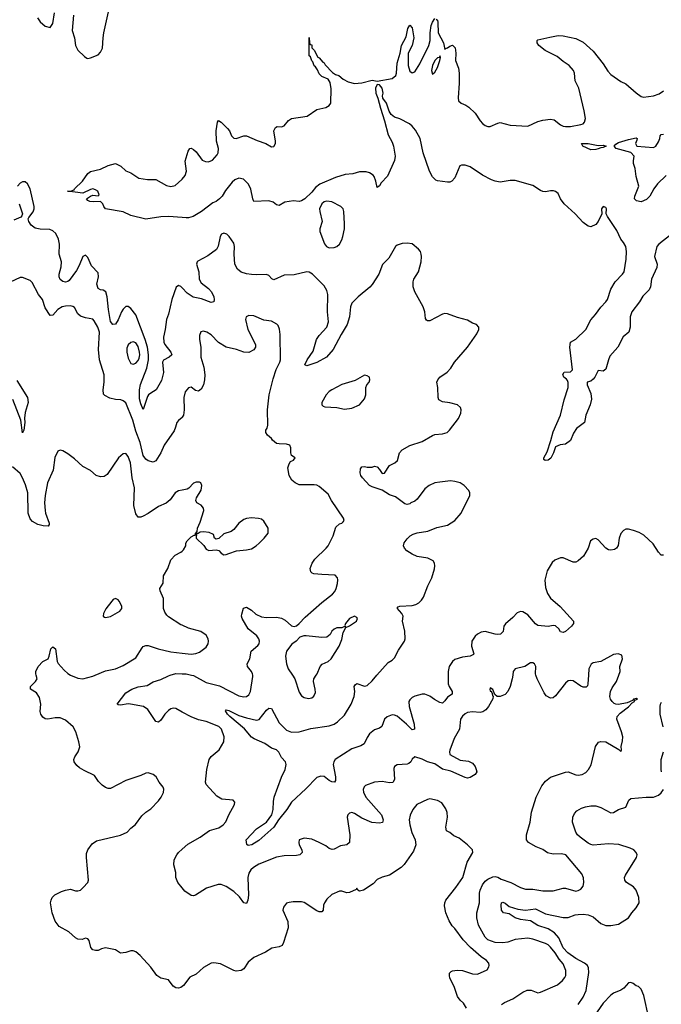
# Model space of a CAD drawing. Header units: inches. Extents: x 1473912 to 1647258, y 640388 to 773423.
# Tile 33 of 256: x 1518707 to 1523811, y 657381 to 665215. Entities that reach past the tile are written whole.
import ezdxf

# ---------------------------------------------------------------- set-up
doc = ezdxf.new("R2010")
doc.units = ezdxf.units.IN
doc.header["$MEASUREMENT"] = 0
for name, color, linetype in [('B5615', 7, 'Continuous'), ('B5616', 7, 'Continuous'), ('B5625', 7, 'Continuous'), ('B5626', 7, 'Continuous')]:
    doc.layers.add(name, color=color, linetype=linetype)

msp = doc.modelspace()

# ---------------------------------------------------------------- linework, layer by layer
at = {"layer": 'B5615', "color": 5}
for points, elevation in [([(1520000, 657522.8), (1519990, 657515.8), (1519970, 657509.7), (1519950, 657512.8), (1519926.8, 657526.8), (1519890, 657577.2), (1519829.7, 657589.7), (1519797.2, 657610), (1519750, 657675.6), (1519665.6, 657770), (1519630, 657798.3), (1519610, 657806), (1519590, 657805.6), (1519550, 657792.7), (1519510, 657789), (1519470, 657814), (1519390, 657829.4), (1519357.5, 657822.5), (1519330, 657809), (1519310, 657808.7), (1519290, 657815.3), (1519273.2, 657833.2), (1519259, 657890), (1519250, 657902), (1519230, 657908), (1519203.6, 657896.4), (1519170, 657899.3), (1519150, 657909.5), (1519097.5, 657957.5), (1519020.7, 658000.7), (1518990, 658044), (1518965.1, 658110), (1518952.7, 658190), (1518956, 658210), (1518966, 658230), (1518987.7, 658252.3), (1519040.1, 658279.9), (1519070, 658290.4), (1519110, 658297.1), (1519150, 658284.2), (1519170, 658283.7), (1519189.7, 658290.4), (1519212.3, 658310), (1519249.4, 658350), (1519254.5, 658370), (1519237.6, 658550), (1519238.4, 658581.6), (1519249.6, 658610.4), (1519282.5, 658657.5), (1519318.9, 658681.1), (1519510, 658726.7), (1519562.7, 658750), (1519590, 658782), (1519628, 658812), (1519679.1, 658880.9), (1519710, 658910.7), (1519750, 658937.3), (1519810, 659000.5), (1519831.3, 659030), (1519850, 659067.3), (1519853, 659093), (1519847.8, 659110), (1519817, 659150), (1519792.3, 659192.3), (1519770, 659209.6), (1519730, 659224.2), (1519710, 659221.6), (1519670, 659202.6), (1519550, 659161.6), (1519430, 659098), (1519410, 659097.2), (1519390, 659105.2), (1519363.9, 659123.9), (1519334.5, 659154.5), (1519302.7, 659202.7), (1519220.8, 659240.8), (1519183.3, 659263.3), (1519161.7, 659281.7), (1519140.9, 659310), (1519137, 659330), (1519144.5, 659350), (1519171.6, 659390), (1519184.7, 659430), (1519178.3, 659470), (1519153.1, 659550), (1519131.1, 659590), (1519070, 659643.1), (1519030, 659660.9), (1518990, 659661.4), (1518930, 659649.8), (1518910, 659653.5), (1518890, 659667.2), (1518876.4, 659690), (1518870.9, 659710), (1518874.8, 659770), (1518863.5, 659823.5), (1518840.1, 659860.1), (1518794, 659890), (1518793.2, 659910), (1518833.2, 659950), (1518846, 659970), (1518837.4, 660000)], 860), ([(1519110.8, 660000), (1519170, 659976.4), (1519210, 659972), (1519290, 659992.9), (1519306.8, 660000)], 860), ([(1520000, 659706.5), (1519950, 659733.6), (1519930, 659736.5), (1519910, 659732.1), (1519890, 659718.7), (1519862, 659690), (1519830, 659640.9), (1519810, 659627), (1519790, 659632.3), (1519726.7, 659726.7), (1519691, 659751), (1519588, 659770), (1519568.7, 659771.3), (1519510, 659762.2), (1519490, 659763.5), (1519481.6, 659770), (1519550, 659859.6), (1519598.4, 659890), (1519650, 659907.2), (1519720.9, 659919.1), (1519770, 659946), (1519830, 659964.4), (1519890, 659995.9), (1519903.9, 660000)], 840), ([(1520000, 658308), (1519965.1, 658350), (1519949.4, 658390), (1519949.5, 658430.5), (1519933.5, 658490), (1519936.8, 658530), (1519956.8, 658570), (1519971.1, 658590), (1520000, 658616.4)], 840)]:
    msp.add_lwpolyline(points, dxfattribs=dict(at, elevation=elevation))
at = {"layer": 'B5616', "color": 5}
for points, elevation in [([(1518848.4, 665230), (1518870, 665198.4), (1518910, 665164), (1518950, 665153.4), (1518970, 665184.9), (1518984.2, 665270)], 820), ([(1519134.5, 665250), (1519123.2, 665130), (1519143.6, 665070), (1519151.8, 665010), (1519170, 664974), (1519222, 664922), (1519241, 664910), (1519250, 664906.7), (1519270, 664910.5), (1519330, 664936.4), (1519350, 664956.3), (1519366.6, 664990), (1519369.8, 665070), (1519376.1, 665110), (1519417.8, 665302.2)], 820), ([(1520000, 663640.2), (1519891.9, 663648.1), (1519830, 663647.6), (1519710, 663629.3), (1519590, 663656.2), (1519530, 663686), (1519390, 663709.4), (1519375.3, 663730), (1519369.3, 663749.3), (1519348.7, 663768.7), (1519292.8, 663767.2), (1519266, 663770), (1519250, 663778), (1519238, 663790), (1519269, 663811), (1519290, 663818), (1519330, 663814), (1519338, 663822), (1519328, 663850), (1519310, 663862), (1519290, 663868.7), (1519270, 663864), (1519210, 663834), (1519088, 663850), (1519110, 663850.7), (1519139.3, 663860.7), (1519144, 663870), (1519206.6, 663930), (1519250, 663991), (1519270, 664006.8), (1519350, 664026.8), (1519410, 664054), (1519470, 664070.5), (1519510.6, 664050), (1519551.8, 664011.8), (1519590, 663996.4), (1519653.5, 663953.5), (1519722.7, 663942.8), (1519790, 663943.7), (1519875.1, 663895.1), (1519910, 663888.4), (1519942.9, 663897.1), (1519997.3, 663942.7), (1520000, 663946.1)], 780), ([(1520000, 663081.2), (1519990, 663092), (1519970, 663101.6), (1519951.7, 663088.3), (1519918, 662990), (1519890, 662873.2), (1519875.2, 662830), (1519864.7, 662750), (1519851.1, 662690), (1519852.9, 662650), (1519861.5, 662630), (1519909, 662570), (1519916, 662550), (1519894.9, 662530), (1519850, 662507.6), (1519843.9, 662490), (1519850.7, 662409.3), (1519834.7, 662345.3), (1519793.6, 662270), (1519750, 662244.5), (1519731, 662230), (1519722.7, 662217.3), (1519690, 662114), (1519670, 662157.6), (1519659.5, 662199.5), (1519659.4, 662270), (1519667.3, 662312.7), (1519717.1, 662442.9), (1519731.2, 662508.8), (1519731.3, 662550), (1519722.5, 662610), (1519706.4, 662670), (1519630, 662867.2), (1519590, 662918.1), (1519570, 662933), (1519550, 662932.7), (1519530, 662912.9), (1519516.4, 662890), (1519490, 662826), (1519470, 662791.5), (1519447.7, 662790), (1519430, 662813.2), (1519412.3, 662910), (1519402.4, 663010), (1519391.8, 663050), (1519370, 663064.2), (1519350, 663064.7), (1519330, 663075.6), (1519321, 663110), (1519332.6, 663170), (1519330, 663200.9), (1519277.2, 663257.2), (1519250, 663322.7), (1519230, 663340.7), (1519208.7, 663331.3), (1519180.7, 663259.3), (1519159.8, 663220.2), (1519099.3, 663140.7), (1519090, 663132.2), (1519070, 663127.6), (1519050, 663132.1), (1519028.7, 663148.7), (1519021.6, 663170), (1519021.8, 663190), (1519036.5, 663250), (1519038.9, 663290), (1519020.2, 663350), (1519024.5, 663430), (1519016.1, 663470), (1518994.2, 663514.2), (1518970, 663536.5), (1518946.1, 663546.1), (1518869.9, 663549.9), (1518830, 663557), (1518799, 663579.1), (1518778.3, 663610), (1518775.1, 663630), (1518778.7, 663641.3), (1518814.5, 663685.5), (1518822.3, 663710), (1518822.8, 663730), (1518790.3, 663870), (1518770, 663909.8), (1518750, 663924.3), (1518730, 663925), (1518710, 663914.5), (1518688.2, 663890)], 820), ([(1518702.9, 663750), (1518728.4, 663670), (1518724.7, 663655.3), (1518715.6, 663644.4), (1518660.4, 663619.6)], 820), ([(1520000, 662052.7), (1519998.4, 662050), (1519970, 662027.6), (1519957.4, 662010), (1519947.6, 661972.4), (1519934.8, 661945.2), (1519856, 661830), (1519828.9, 661770), (1519790, 661706.6), (1519770, 661693.6), (1519730, 661706.6), (1519710, 661719.8), (1519690, 661747.2), (1519666.2, 661850), (1519630, 661940.5), (1519605.8, 662030), (1519550, 662166.9), (1519530, 662184), (1519510.9, 662190.9), (1519470, 662194), (1519424.9, 662204.9), (1519384.2, 662224.2), (1519374.5, 662234.5), (1519369.7, 662269.7), (1519378.8, 662330), (1519378.6, 662390), (1519342.9, 662510), (1519333.5, 662590), (1519342.4, 662730), (1519329.8, 662769.8), (1519300.1, 662820.1), (1519290, 662832), (1519230, 662842.4), (1519190, 662856.3), (1519170, 662874.5), (1519144.1, 662924.1), (1519130, 662933.7), (1519110, 662938), (1519070, 662936.4), (1519045.5, 662930), (1519010.5, 662910), (1518970, 662864), (1518950, 662861.2), (1518910, 662922.4), (1518888.4, 662988.4), (1518856, 663030), (1518804.9, 663124.9), (1518790, 663139.5), (1518730, 663163.6), (1518710, 663162.9), (1518630, 663125.6)], 840), ([(1518683.5, 662343.5), (1518770.2, 662210), (1518774.7, 662170), (1518750.2, 662090), (1518745.9, 662045.8), (1518748.2, 662010), (1518740.5, 661950), (1518730, 661929.2), (1518715.8, 662030), (1518653.3, 662193.3)], 840), ([(1520000, 661472.9), (1519970, 661467.6), (1519943, 661450), (1519903.8, 661396.2), (1519872.7, 661367.3), (1519810, 661341.4), (1519730, 661287.4), (1519690, 661266), (1519670, 661257), (1519650, 661256), (1519630, 661284), (1519615.4, 661350), (1519620.5, 661490), (1519602.6, 661570), (1519589.7, 661690), (1519570, 661739.3), (1519550, 661762.7), (1519530, 661761.2), (1519494, 661730), (1519402.3, 661597.7), (1519378.7, 661581.3), (1519350, 661576.9), (1519316, 661590), (1519270, 661629.4), (1519210, 661659.3), (1519142.3, 661722.3), (1519090, 661760.9), (1519050, 661785.2), (1519030, 661789), (1519010, 661782), (1518987.2, 661732.8), (1518974, 661630), (1518928.8, 661530), (1518910, 661429), (1518905.2, 661370), (1518909.3, 661310), (1518912.4, 661290), (1518942.4, 661210), (1518942, 661198), (1518934.4, 661185.6), (1518893, 661187), (1518850, 661199.3), (1518810, 661223.5), (1518790, 661245.1), (1518775.2, 661290), (1518772.5, 661450), (1518754.2, 661514.2), (1518730, 661571.3), (1518710, 661603.5), (1518650, 661658.4)], 860), ([(1520000, 660396.7), (1519990, 660401.3), (1519890, 660463.6), (1519877, 660477), (1519860.9, 660500.9), (1519849.8, 660529.8), (1519851.1, 660610), (1519823.6, 660670), (1519820.7, 660690), (1519847.4, 660732.6), (1519850, 660790.8), (1519884.5, 660850), (1519910, 660918), (1519944.5, 660955.5), (1519990, 660978.8), (1520000, 660987.4)], 860), ([(1518837.4, 660000), (1518834.5, 660010), (1518834, 660030), (1518854, 660070), (1518890, 660108.2), (1518933.2, 660130), (1518942, 660150), (1518955.3, 660210), (1518970, 660224.7), (1518990.7, 660210), (1519004.9, 660110), (1519012.4, 660092.4), (1519059.9, 660039.9), (1519090, 660012.2), (1519110, 660000.3), (1519110.8, 660000)], 860), ([(1519306.8, 660000), (1519390, 660034.9), (1519470, 660050.4), (1519530, 660077), (1519630, 660138.9), (1519681.8, 660218.2), (1519690, 660228), (1519710, 660236.3), (1519730, 660236.3), (1519809.1, 660209.1), (1519910, 660186.3), (1520000, 660176)], 860), ([(1519903.9, 660000), (1519950, 660013.8), (1520000, 660011.5)], 840)]:
    msp.add_lwpolyline(points, dxfattribs=dict(at, elevation=elevation))
for points, elevation in [([(1519610, 662651.1), (1519590, 662646), (1519570, 662629.4), (1519558.5, 662601.5), (1519558, 662570), (1519570, 662522.8), (1519590, 662479.1), (1519610, 662474), (1519630, 662482.8), (1519650, 662502.8), (1519658.1, 662521.9), (1519662.8, 662550), (1519660.8, 662570), (1519650, 662616.3), (1519630, 662643.5)], 840), ([(1519470, 660609.4), (1519450, 660600.9), (1519439.1, 660590), (1519392.8, 660527.2), (1519374, 660490), (1519370.8, 660470), (1519380.9, 660460.9), (1519390, 660458), (1519430, 660466.3), (1519504.2, 660510), (1519519.7, 660530), (1519518.7, 660550), (1519498.4, 660590), (1519490, 660599.5)], 880)]:
    msp.add_lwpolyline(points, close=True, dxfattribs=dict(at, elevation=elevation))
at = {"layer": 'B5625', "color": 5}
for points, elevation in [([(1522629.2, 660000), (1522625.3, 659970), (1522610, 659909.2), (1522590.2, 659869.8), (1522570, 659847), (1522530, 659829.3), (1522506, 659830), (1522486, 659846), (1522470, 659886), (1522450, 659898), (1522446.8, 659890), (1522450, 659874), (1522454, 659874), (1522462, 659862), (1522470, 659834), (1522474, 659834), (1522472, 659812), (1522436.3, 659750), (1522415.6, 659724.4), (1522392.7, 659707.3), (1522370, 659702), (1522310, 659709.7), (1522270, 659702.6), (1522250, 659692.4), (1522230, 659674.7), (1522213.7, 659650), (1522205.5, 659570), (1522164.1, 659495.9), (1522130, 659404), (1522126.3, 659390), (1522128.9, 659370), (1522210, 659322.6), (1522276.1, 659316.1), (1522310, 659298.9), (1522330, 659272.4), (1522339.6, 659250), (1522343.8, 659230), (1522330.7, 659210), (1522290, 659187), (1522270, 659181.6), (1522250, 659185.1), (1522135.7, 659235.7), (1522071.3, 659251.3), (1522010, 659294.4), (1521950, 659310.8), (1521910, 659332.3), (1521850.4, 659349.6), (1521830, 659332.7), (1521818.4, 659310), (1521803.4, 659296.6), (1521788.9, 659291.1), (1521710, 659286.6), (1521690, 659272.7), (1521682.9, 659257.1), (1521688.8, 659171.2), (1521674.2, 659145.8), (1521650, 659142.2), (1521590, 659154.5), (1521530, 659149.7), (1521458.7, 659121.3), (1521447.6, 659112.4), (1521439.5, 659090), (1521441.5, 659070), (1521461.8, 659030), (1521586.5, 658890), (1521598, 658850), (1521592, 658828), (1521570, 658822.2), (1521509.2, 658829.2), (1521430, 658862.8), (1521370, 658899.7), (1521350, 658906.3), (1521330, 658902.9), (1521318.4, 658890), (1521312.2, 658870), (1521333.7, 658730), (1521330.4, 658670), (1521310.7, 658650), (1521258.7, 658641.3), (1521210, 658616.8), (1521192.8, 658612.8), (1521170, 658620.4), (1521141.7, 658641.7), (1521089.6, 658670), (1521030, 658695.5), (1520970, 658703.6), (1520931, 658690), (1520926.4, 658670), (1520930.4, 658650), (1520950.3, 658610), (1520954.9, 658590), (1520936, 658570), (1520910, 658564.7), (1520810, 658562.4), (1520749.2, 658550.8), (1520610, 658496.3), (1520567.7, 658470), (1520545.5, 658450), (1520530, 658424), (1520523.2, 658390), (1520526.7, 658250), (1520523.1, 658210), (1520510, 658183.6), (1520490, 658188.3), (1520455.2, 658235.2), (1520410, 658279.8), (1520350, 658319.8), (1520310, 658335.8), (1520284.8, 658335.2), (1520193.5, 658306.5), (1520104.7, 658250), (1520090, 658243.7), (1520070, 658246.6), (1520021.8, 658281.8), (1520000, 658308)], 840), ([(1520074.8, 660000), (1520090, 659996.6), (1520190, 659941), (1520295.7, 659915.7), (1520450, 659836.4), (1520490, 659827.2), (1520510, 659830.4), (1520530, 659843.8), (1520544.2, 659870), (1520562, 659990), (1520560.6, 660000)], 840), ([(1522115.9, 660000), (1522116.5, 659930), (1522122.3, 659910), (1522147, 659870), (1522148.4, 659850), (1522110, 659824.2), (1522090, 659796.3), (1522070, 659778.5), (1522050, 659781.4), (1522006.1, 659806.1), (1521970, 659833.7), (1521930, 659848.4), (1521908, 659848), (1521850, 659832), (1521830, 659822.6), (1521810, 659804.5), (1521803.2, 659790), (1521804.1, 659750), (1521844.2, 659610), (1521846.8, 659570), (1521830, 659564), (1521785, 659610), (1521710, 659673), (1521690, 659682), (1521670, 659684.1), (1521630.9, 659669.1), (1521610.2, 659649.8), (1521589.2, 659590.8), (1521570, 659577.7), (1521530, 659564.4), (1521490, 659532.9), (1521470, 659504), (1521446.7, 659453.3), (1521420.9, 659439.1), (1521350, 659413.4), (1521217.1, 659330), (1521205.3, 659310), (1521200.9, 659290), (1521218.8, 659190), (1521218, 659162), (1521210.3, 659149.7), (1521190, 659151.6), (1521170, 659162.4), (1521130, 659194.5), (1521103, 659197), (1521070, 659185.1), (1520983.7, 659096.3), (1520868.8, 658990), (1520831.8, 658930), (1520765.8, 658850), (1520727.9, 658790), (1520610, 658684.4), (1520553, 658650), (1520525.4, 658645.4), (1520512.7, 658652.7), (1520508.7, 658690), (1520590, 658778.5), (1520670, 658831.1), (1520711.9, 658888.1), (1520724.4, 658930), (1520725.3, 658994.7), (1520731.1, 659030), (1520790.7, 659189.3), (1520818, 659250), (1520827.3, 659290), (1520822, 659310), (1520790, 659344.2), (1520767.6, 659387.6), (1520750, 659407.3), (1520710, 659418), (1520657.5, 659457.5), (1520572.4, 659492.4), (1520550, 659507.2), (1520494.1, 659574.1), (1520378.6, 659670), (1520358.9, 659690), (1520343.7, 659716.3), (1520350, 659724.9), (1520370, 659719.7), (1520450, 659679.5), (1520510, 659659.4), (1520590, 659641.3), (1520612.3, 659647.8), (1520670, 659720.5), (1520690, 659736.3), (1520710, 659735.5), (1520770, 659622), (1520830, 659563.8), (1520870, 659546.4), (1520930, 659549), (1521024, 659576), (1521170, 659596.2), (1521209.9, 659610.1), (1521235.7, 659630), (1521290, 659682.3), (1521343.2, 659770), (1521367.9, 659830), (1521372.4, 659870), (1521368.7, 659910), (1521375.8, 659924.2), (1521390, 659934.3), (1521450, 659912.6), (1521470, 659918.3), (1521510, 659955), (1521549.1, 660000)], 820), ([(1520876.5, 660000), (1520896.5, 659970), (1520930, 659864.9), (1520950, 659834.9), (1520970, 659822), (1521004.4, 659815.6), (1521030, 659819.3), (1521048.1, 659831.9), (1521058.9, 659861.1), (1521056.9, 659890), (1521043.1, 659950), (1521046.6, 659970), (1521066.3, 660000)], 840), ([(1522540.9, 657379.1), (1522564.9, 657395.1), (1522630, 657423.7), (1522710, 657477.5), (1522745.3, 657494.7), (1522775.1, 657495.1), (1522830, 657472.4), (1522850, 657477.1), (1522984.5, 657535.5), (1523025.6, 657570), (1523044.4, 657595.6), (1523052, 657610), (1523052.4, 657650), (1523030, 657702.6), (1522999.2, 657739.2), (1522966, 657790), (1522930, 657835.5), (1522910, 657854.8), (1522890, 657866.4), (1522790, 657900.4), (1522750, 657908.4), (1522650, 657897.6), (1522590, 657875.3), (1522550, 657869.8), (1522490, 657874), (1522430, 657895.1), (1522410, 657916.2), (1522356.4, 658010), (1522343.5, 658070), (1522342.8, 658110), (1522365.1, 658190), (1522365.5, 658265.5), (1522370, 658290.6), (1522390, 658332.7), (1522410, 658360.4), (1522430, 658377), (1522470, 658396.4), (1522490, 658399.3), (1522510, 658393), (1522536.2, 658376.2), (1522614, 658350), (1522690, 658311.6), (1522730, 658296.5), (1522790, 658297.4), (1522870, 658284.4), (1522950, 658283.1), (1523030, 658305.3), (1523050, 658306.7), (1523130, 658282.4), (1523150, 658286), (1523170, 658296.3), (1523190, 658321), (1523194.7, 658350), (1523191.5, 658388.5), (1523180.1, 658420.1), (1523052, 658570), (1523017.7, 658577.7), (1522950, 658574.7), (1522907, 658587), (1522870, 658612), (1522814.7, 658634.7), (1522754, 658670), (1522739.3, 658690), (1522738, 658730), (1522767.1, 658830), (1522777.7, 658910), (1522815.1, 659030), (1522861.7, 659118.3), (1522890, 659158), (1522930, 659187.3), (1523050, 659228.4), (1523070.3, 659230.3), (1523130, 659206), (1523150, 659203.8), (1523182, 659210), (1523210, 659225.5), (1523231, 659249), (1523252.2, 659287.8), (1523288.5, 659431.6), (1523311.9, 659468.1), (1523330, 659472.4), (1523371.3, 659470), (1523474, 659410), (1523490, 659394), (1523494.6, 659405.4), (1523492.9, 659432.9), (1523502.8, 659477.2), (1523504.8, 659510), (1523495.3, 659550), (1523458.4, 659650), (1523460.5, 659670), (1523483.3, 659696.7), (1523550, 659748.1), (1523579.7, 659780.3), (1523596.9, 659790), (1523600.1, 659799.9), (1523622.7, 659810), (1523614.6, 659814.6), (1523591, 659810), (1523598, 659802), (1523590, 659809), (1523581.6, 659798.4), (1523539.1, 659780.9), (1523470, 659766.8), (1523450, 659768.7), (1523436, 659776), (1523420.5, 659790), (1523408.4, 659810), (1523403.1, 659830), (1523407.1, 659870), (1523420.8, 659899.2), (1523454.5, 659950), (1523473.7, 660000)], 840), ([(1523231.4, 660000), (1523227.7, 659930), (1523224.5, 659915.5), (1523214.4, 659905.6), (1523190, 659903.6), (1523170, 659911.6), (1523110, 659954.3), (1523090, 659958), (1523070, 659955.1), (1523050, 659936.2), (1522970, 659835.1), (1522950, 659820.7), (1522930, 659817), (1522896.6, 659836.6), (1522879.7, 659859.7), (1522823, 659970), (1522814.2, 660000)], 840), ([(1523825.3, 659590), (1523801.1, 659690), (1523801.6, 659750), (1523805.1, 659770), (1523813.8, 659786.2)], 820), ([(1520000, 658616.4), (1520043.7, 658656.3), (1520143.6, 658710), (1520216.6, 658763.4), (1520290, 658786.7), (1520326, 658810), (1520347.3, 658832.7), (1520369.6, 658890), (1520415.1, 658970), (1520417.2, 658990), (1520405.6, 659005.6), (1520314.2, 659014.2), (1520276.5, 659036.5), (1520190, 659129.3), (1520184.7, 659150), (1520195.1, 659250), (1520214, 659330), (1520230, 659352.7), (1520294, 659406), (1520331.2, 659470), (1520334.7, 659510), (1520311.5, 659570), (1520290, 659591), (1520190, 659630.6), (1520130, 659645.5), (1520070, 659668.5), (1520000, 659706.5)], 840), ([(1523811.8, 659230), (1523809.6, 659250), (1523811.1, 659330), (1523829.8, 659390)], 820), ([(1523150, 657380.2), (1523190, 657436.9), (1523214.7, 657490), (1523234.3, 657634.3), (1523232.8, 657672.8), (1523224.1, 657690), (1523200.9, 657710), (1523130, 657746.8), (1523067.3, 657790), (1523030, 657831.8), (1522995.2, 657910), (1522961.8, 657950), (1522910, 657981.9), (1522828.5, 658008.5), (1522770, 658045.2), (1522690, 658055.1), (1522650, 658069.9), (1522600.5, 658100.5), (1522556, 658110), (1522540.4, 658130), (1522536.9, 658170), (1522540.7, 658190), (1522550, 658195.3), (1522570, 658185.7), (1522600.4, 658160.4), (1522670, 658137.1), (1522730, 658131.2), (1522810, 658140.1), (1522890, 658100.8), (1523030, 658073.3), (1523070, 658071.6), (1523126.9, 658093.1), (1523150, 658096.6), (1523190, 658098.6), (1523230, 658094.4), (1523270, 658077.8), (1523330, 658025.2), (1523370, 658007.5), (1523410, 658007.1), (1523470, 658018), (1523549.6, 658070), (1523575.6, 658110), (1523611.9, 658150), (1523634.8, 658190), (1523632.4, 658230), (1523612.3, 658290), (1523590, 658316.9), (1523535.6, 658350), (1523522, 658370), (1523519.7, 658390), (1523526.3, 658410), (1523613.3, 658550), (1523618.4, 658570), (1523612, 658590), (1523592.7, 658610), (1523564.1, 658624.1), (1523473.3, 658653.3), (1523390, 658657.8), (1523270, 658648.8), (1523250, 658652.4), (1523230, 658663.1), (1523165.1, 658710), (1523144.4, 658730), (1523132.4, 658750), (1523105.7, 658830), (1523107.6, 658870), (1523121.3, 658898.7), (1523140.3, 658919.7), (1523176.8, 658943.2), (1523207.1, 658952.9), (1523250, 658960.2), (1523290, 658959.7), (1523330, 658947.1), (1523410, 658905.3), (1523430, 658907), (1523470, 658932.4), (1523529.6, 658950.4), (1523553.9, 659006.1), (1523570, 659018), (1523690, 659030.3), (1523750, 659028.7), (1523790, 659044.9), (1523810, 659063.8), (1523829.7, 659090)], 820), ([(1522262.4, 657350), (1522238.4, 657390), (1522210, 657414.5), (1522190, 657442.7), (1522162.2, 657522.2), (1522129.6, 657590), (1522125.6, 657610), (1522127.3, 657630), (1522138.7, 657641.3), (1522151.4, 657648.6), (1522187.2, 657652.8), (1522230, 657650.2), (1522310, 657622.6), (1522350, 657621.3), (1522424.9, 657655.1), (1522440.5, 657679.5), (1522443, 657690), (1522438.9, 657710), (1522420.5, 657730), (1522379.1, 657759.1), (1522293.5, 657833.5), (1522234.5, 657894.5), (1522170, 657983.6), (1522146.6, 658006.6), (1522124.2, 658044.2), (1522097.4, 658110), (1522086, 658166), (1522088.4, 658190), (1522096.9, 658210), (1522177.4, 658310), (1522231.3, 658390), (1522266.6, 658513.4), (1522312.7, 658590), (1522309.3, 658609.3), (1522269, 658650), (1522203.9, 658703.9), (1522162, 658722), (1522130, 658748), (1522102, 658762), (1522098, 658790), (1522111.2, 658870), (1522107, 658907), (1522096.2, 658936.2), (1522064.2, 658984.2), (1522030, 659002.9), (1521970, 659015.1), (1521950, 659011.5), (1521865.5, 658970), (1521834.9, 658930), (1521813.5, 658886.5), (1521806.7, 658850), (1521810.3, 658810), (1521827.3, 658747.3), (1521854.4, 658690), (1521858.7, 658650), (1521839.9, 658600), (1521765.5, 658494.5), (1521741, 658470), (1521650, 658409.2), (1521590, 658393.3), (1521550, 658375.1), (1521519, 658341), (1521442, 658290), (1521410, 658282), (1521398, 658290), (1521390, 658306), (1521384.7, 658295.3), (1521332, 658270), (1521310, 658269.6), (1521270, 658280.5), (1521250, 658281.3), (1521190, 658254), (1521150, 658216.9), (1521131.7, 658190), (1521124.9, 658170), (1521122, 658130), (1521110, 658118), (1521090, 658117.2), (1521070, 658125.6), (1520970, 658191.1), (1520950, 658196.9), (1520883.4, 658196.6), (1520850, 658192.7), (1520830, 658185.2), (1520804.9, 658155.1), (1520801.6, 658130), (1520839.8, 658039.8), (1520843.8, 657990), (1520806.7, 657873.3), (1520794.9, 657850), (1520770, 657838), (1520712.1, 657827.9), (1520663.1, 657796.9), (1520570, 657755.1), (1520524.1, 657715.9), (1520490, 657664), (1520470, 657649.2), (1520430, 657645.2), (1520410, 657649.2), (1520303.7, 657703.7), (1520252, 657712), (1520230, 657709.5), (1520170, 657673.6), (1520110, 657620.9), (1520061.4, 657598.6), (1520010.4, 657530), (1520000, 657522.8)], 860), ([(1523710.9, 657270.9), (1523671.9, 657451.9), (1523650, 657502), (1523630, 657524), (1523610, 657529), (1523586.3, 657546.3), (1523570, 657554), (1523550, 657552.7), (1523512.2, 657510), (1523490, 657492.6), (1523430, 657469.8), (1523410, 657453.5), (1523350, 657389.7), (1523259.1, 657260.9)], 820)]:
    msp.add_lwpolyline(points, dxfattribs=dict(at, elevation=elevation))
at = {"layer": 'B5626', "color": 5}
for points, elevation in [([(1520000, 663946.1), (1520024.1, 663975.9), (1520034.7, 664010), (1520022.9, 664090), (1520046.3, 664170), (1520060.9, 664190), (1520070, 664193.8), (1520090, 664183), (1520110, 664163), (1520158, 664098), (1520185.7, 664085.7), (1520210, 664084.9), (1520241.1, 664098.9), (1520279, 664141), (1520285.2, 664154.8), (1520287.6, 664190), (1520273.6, 664250), (1520269.8, 664330), (1520281, 664399), (1520287.3, 664412.7), (1520310, 664399.5), (1520360.4, 664350), (1520375.3, 664330), (1520391.9, 664291.9), (1520410, 664273.4), (1520430, 664270.4), (1520490, 664292.4), (1520510, 664292.4), (1520594.9, 664254.9), (1520664.7, 664230), (1520710, 664202.8), (1520730, 664206), (1520741.2, 664230), (1520741.2, 664250), (1520729, 664331), (1520743.1, 664356.9), (1520755.3, 664364.7), (1520790, 664362.8), (1520810, 664371), (1520846.6, 664413.4), (1520869.6, 664430.4), (1520993.6, 664446.4), (1521070, 664502), (1521143, 664517), (1521167.8, 664532.2), (1521181.2, 664550), (1521184.1, 664664.1), (1521176, 664716), (1521161.2, 664741.2), (1521110, 664762.7), (1521090, 664784), (1521076.5, 664816.5), (1521061.2, 664841.2), (1521050, 664849.2), (1521039.3, 664879.3), (1521030, 664888.7), (1521020.4, 664920.4), (1521010, 664928.7), (1521010, 665074), (1521012, 665032), (1521018, 665018), (1521030, 665014), (1521031.1, 664991.1), (1521050, 664972), (1521078, 664918), (1521090, 664911.3), (1521118, 664878), (1521130, 664870.8), (1521136.8, 664856.8), (1521195.5, 664795.5), (1521219.1, 664779.1), (1521244.7, 664770), (1521281.3, 664741.3), (1521320.9, 664720.9), (1521370, 664707.3), (1521430, 664712.7), (1521510, 664734.6), (1521550, 664726), (1521670, 664746.9), (1521698.4, 664770), (1521704.6, 664790), (1521709.3, 664870), (1521734.1, 664950), (1521744, 665010), (1521782.2, 665077.8), (1521793.7, 665146.3), (1521810, 665172.9), (1521830.2, 665150), (1521842, 665070), (1521828.1, 665010), (1521798.7, 664950), (1521798.4, 664850), (1521810, 664806), (1521830, 664791.4), (1521850, 664801.6), (1521890, 664865), (1521962.7, 665010), (1521972.2, 665050), (1521972.3, 665110), (1521981.1, 665170), (1521990, 665196.4), (1522010, 665224.9)], 780), ([(1522020.7, 665220.7), (1522030, 665211.3), (1522033.4, 665193.4), (1522036.8, 665110), (1522078.6, 665030), (1522090, 664978), (1522094.8, 664985.2), (1522110, 664990.5), (1522130, 665005.5), (1522150, 665012.2), (1522171.3, 664991.3), (1522177.4, 664950), (1522173, 664890), (1522197.6, 664830), (1522204.2, 664790), (1522204.4, 664710), (1522194, 664594), (1522198.9, 664570), (1522219.3, 664550), (1522256.2, 664536.2), (1522280.2, 664520.2), (1522331.5, 664471.5), (1522369.2, 664410), (1522387.7, 664390), (1522410, 664372.6), (1522430, 664364.8), (1522450, 664365.3), (1522510, 664391.8), (1522530, 664396), (1522610, 664376.8), (1522750, 664367.5), (1522830, 664406.3), (1522870, 664417), (1522930, 664424.9), (1522959.5, 664419.5), (1523010, 664378.8), (1523029.3, 664369.3), (1523050, 664366.1), (1523090, 664366.7), (1523170, 664380.7), (1523190, 664387.6), (1523199.7, 664400.3), (1523207.4, 664430), (1523196.4, 664490), (1523155.6, 664670), (1523126.3, 664730), (1523120.9, 664790), (1523112, 664810), (1523077.7, 664850), (1523030, 664882.8), (1522983, 664923), (1522887.3, 664970), (1522835.8, 665010), (1522823.5, 665030), (1522824.5, 665050), (1522830, 665054.9), (1522924.2, 665075.8), (1522990, 665088.9), (1523030, 665087.4), (1523130, 665064.4), (1523190, 665036.2), (1523270, 664965.3), (1523350, 664863.6), (1523386.2, 664806.2), (1523410, 664779.8), (1523490, 664723.1), (1523530, 664705.7), (1523610, 664632.1), (1523650, 664603.6), (1523670, 664597.8), (1523750, 664609.2), (1523793.8, 664626.2), (1523827.8, 664650)], 780), ([(1523890, 663506.5), (1523792.3, 663430), (1523774.7, 663410), (1523758, 663330), (1523777.6, 663270), (1523775.8, 663244.2), (1523734.6, 663150), (1523724.2, 663090), (1523715.1, 663064.9), (1523665.5, 663014.5), (1523638.2, 662970), (1523576.1, 662890), (1523563.8, 662850), (1523563.2, 662770), (1523551.8, 662730), (1523508.3, 662691.7), (1523466, 662610), (1523403, 662537), (1523391, 662510), (1523370, 662435.1), (1523350, 662418), (1523310, 662424), (1523283.1, 662370), (1523270, 662354), (1523250, 662339.6), (1523221, 662330), (1523220.5, 662310), (1523250, 662241), (1523254.8, 662194.8), (1523244.7, 662150), (1523211.8, 662068.2), (1523200.5, 662010), (1523137.6, 661962.4), (1523113.9, 661926.1), (1523090, 661866), (1523050, 661839), (1523006.4, 661833.6), (1522970, 661818), (1522954, 661770), (1522933.1, 661726.9), (1522910, 661711.3), (1522888, 661708), (1522877.2, 661717.2), (1522876.9, 661730), (1522902.5, 661777.5), (1522932.9, 661867.1), (1522950, 661935.8), (1523009.2, 662070), (1523038.3, 662190), (1523069, 662290), (1523070, 662328), (1523064.5, 662344.5), (1523056.3, 662356.3), (1523036, 662370), (1523027, 662393), (1523039, 662410), (1523090, 662414.4), (1523104.2, 662430), (1523083.1, 662610), (1523089.8, 662650), (1523130, 662674.6), (1523211, 662749), (1523250, 662827.3), (1523288, 662870), (1523330, 662928.2), (1523369.8, 662970), (1523382, 662990), (1523410.7, 663070), (1523443.4, 663130), (1523502.3, 663190), (1523514.9, 663210), (1523530.6, 663310), (1523533.9, 663370), (1523530, 663409.6), (1523510, 663443.5), (1523488, 663467.9), (1523458.8, 663538.8), (1523382.7, 663650), (1523372.7, 663670), (1523375.1, 663710), (1523370, 663722), (1523350, 663729), (1523334.8, 663710), (1523338.8, 663670), (1523310, 663609.2), (1523290, 663585.2), (1523250, 663566.6), (1523230, 663572), (1523190, 663601.6), (1523127.3, 663670), (1523038, 663750), (1523009.8, 663789.9), (1522990, 663833.3), (1522970, 663848.2), (1522953.5, 663853.5), (1522930, 663854), (1522890, 663845.6), (1522870, 663847.1), (1522850, 663855.2), (1522790, 663895.4), (1522650, 663937), (1522610, 663936.2), (1522530, 663923.8), (1522490, 663929.8), (1522460.2, 663940.2), (1522390, 663977.8), (1522290, 664045.5), (1522250, 664058), (1522222.5, 664057.5), (1522208.1, 664051.9), (1522170, 663956.2), (1522146, 663930), (1522130, 663922), (1522110, 663922), (1522030, 663932.5), (1522018.4, 663938.4), (1521990, 663965.5), (1521966.9, 664010), (1521916.9, 664156.9), (1521892.2, 664270), (1521857, 664337), (1521830, 664369.3), (1521807.1, 664387.1), (1521730, 664426.7), (1521690, 664440.8), (1521662.1, 664462.1), (1521646.6, 664486.6), (1521624.2, 664550), (1521596.1, 664590), (1521593, 664610), (1521599.2, 664630), (1521591.4, 664671.4), (1521570, 664697), (1521550, 664699.3), (1521536.5, 664670), (1521540.3, 664630), (1521557, 664590), (1521576.5, 664510), (1521610, 664410.8), (1521638.2, 664298.2), (1521670, 664240.7), (1521680.3, 664210), (1521695.2, 664130), (1521690, 664094), (1521632.6, 663970), (1521582.4, 663917.6), (1521570, 663892.7), (1521550, 663881.2), (1521540.9, 663930), (1521526.6, 663966.6), (1521518.5, 663978.5), (1521490, 663998), (1521464.4, 664004.4), (1521410, 664003.9), (1521356, 663990), (1521295.8, 663984.2), (1521219.9, 663960.1), (1521094.3, 663905.7), (1521061.2, 663878.8), (1521030, 663842.6), (1520974.3, 663790), (1520950, 663773.6), (1520930, 663769.9), (1520885.1, 663774.9), (1520816.2, 663763.8), (1520770, 663738), (1520750, 663742.9), (1520723.6, 663763.6), (1520690, 663773.6), (1520569.9, 663769.9), (1520560.4, 663790), (1520545.6, 663865.6), (1520526.3, 663906.3), (1520486.5, 663946.5), (1520450, 663955.6), (1520417.7, 663942.2), (1520396.7, 663923.3), (1520344, 663856), (1520318, 663810), (1520297.6, 663790), (1520270.3, 663770), (1520242.8, 663757.2), (1520153.4, 663690), (1520086, 663650), (1520050, 663638.7), (1520030, 663638), (1520000, 663640.2)], 780), ([(1523850, 663976), (1523780.3, 663910), (1523751.5, 663870), (1523719.6, 663810), (1523694.1, 663785.9), (1523650, 663766.5), (1523613.3, 663773.3), (1523599.1, 663790), (1523600.1, 663810), (1523633.2, 663890), (1523612.3, 663967.7), (1523604, 664030), (1523591.2, 664070), (1523588.9, 664091.1), (1523594.5, 664130), (1523570, 664158.8), (1523453.3, 664190), (1523437.4, 664210), (1523450, 664224.9), (1523470, 664237.4), (1523550, 664263.1), (1523610, 664274.8), (1523618, 664270), (1523616.9, 664256.9), (1523606, 664230), (1523617.3, 664210), (1523750, 664199.5), (1523766.6, 664210), (1523790, 664242.8), (1523800.5, 664270), (1523802, 664290), (1523810, 664301.6), (1523830, 664304.4)], 760), ([(1521549.1, 660000), (1521637.9, 660102.1), (1521670, 660120.2), (1521690, 660138), (1521721, 660199), (1521769.5, 660270), (1521774.5, 660290), (1521771.3, 660350), (1521752.7, 660430), (1521758.4, 660470), (1521747.3, 660490), (1521710, 660532), (1521717.2, 660542.8), (1521731.9, 660548.1), (1521830, 660553.4), (1521858.4, 660561.6), (1521883.5, 660576.5), (1521903.5, 660596.5), (1521919, 660621), (1521953.3, 660710), (1521984.9, 660775.1), (1522006.8, 660846.8), (1522009.5, 660869.5), (1522007, 660890), (1521995.1, 660910), (1521954, 660930), (1521870, 660943), (1521830, 660962), (1521787.8, 660990), (1521768, 661010), (1521759.7, 661030), (1521766.5, 661053.5), (1521790, 661086), (1521812.4, 661107.6), (1521837.4, 661122.6), (1521870, 661131.8), (1521955.2, 661144.8), (1522024.4, 661175.6), (1522110, 661193.4), (1522169.5, 661230), (1522219.7, 661290), (1522288.2, 661430), (1522288.2, 661450), (1522281.3, 661470), (1522243, 661510), (1522210.5, 661530.5), (1522170, 661542.2), (1522133.9, 661546.1), (1522050, 661536.4), (1522010, 661529.7), (1521963.8, 661510), (1521930, 661482), (1521870, 661401.1), (1521850, 661384.2), (1521818, 661370), (1521810, 661362), (1521790, 661358), (1521770, 661364), (1521697.7, 661417.7), (1521650, 661434.5), (1521590, 661471.6), (1521510, 661497.4), (1521490, 661508.3), (1521434, 661570), (1521420.7, 661590), (1521414.5, 661610), (1521417.2, 661642.8), (1521430, 661658), (1521450, 661661), (1521470, 661656), (1521510, 661656), (1521530, 661662.8), (1521550, 661658.8), (1521570, 661637.3), (1521590, 661605.5), (1521610, 661608.4), (1521650, 661668.2), (1521691.3, 661688.7), (1521711.4, 661708.6), (1521729.7, 661770), (1521750, 661792.2), (1521811.4, 661828.6), (1521910, 661860.5), (1521990, 661908.2), (1522010, 661914.4), (1522070, 661919.3), (1522107.9, 661932.1), (1522126.6, 661950), (1522196.6, 662043.4), (1522216.6, 662083.4), (1522219.5, 662110), (1522214, 662130), (1522189.3, 662150), (1522130, 662167.6), (1522070, 662175.8), (1522040.9, 662190), (1522035.1, 662210), (1522034.5, 662290), (1522025.1, 662330), (1522032.8, 662350), (1522049.7, 662370), (1522107, 662410), (1522136.6, 662443.4), (1522167.3, 662490), (1522270, 662610.7), (1522344.8, 662715.2), (1522359.3, 662750), (1522359.3, 662770), (1522342, 662790), (1522310, 662802), (1522270, 662824.5), (1522190, 662844.5), (1522110, 662874.5), (1522090, 662877), (1522070, 662871.8), (1521970, 662819.5), (1521950, 662819.3), (1521943.6, 662823.6), (1521936.6, 662836.6), (1521929.7, 662890), (1521916.9, 662930), (1521849.8, 663049.8), (1521836.9, 663090), (1521836.9, 663130), (1521842, 663150), (1521878.9, 663210), (1521901.7, 663290), (1521904.4, 663330), (1521901.1, 663350), (1521894.3, 663370), (1521878.7, 663390), (1521830, 663431.6), (1521790, 663438.4), (1521750, 663433.3), (1521710, 663421.6), (1521697.1, 663410), (1521643.2, 663316.8), (1521592.4, 663267.6), (1521565, 663190), (1521511.2, 663108.8), (1521492.2, 663087.8), (1521399.5, 663010), (1521350, 662959.5), (1521338, 662930), (1521330.2, 662850), (1521311, 662790), (1521263.2, 662710), (1521201.5, 662590), (1521146.7, 662530), (1521070, 662488.7), (1520990, 662461.2), (1520975.3, 662470), (1520995.1, 662510), (1521042.9, 662577.1), (1521067.9, 662670), (1521090, 662701.5), (1521150, 662769.1), (1521164.5, 662810), (1521154.8, 662890), (1521157.6, 663030), (1521150, 663061.6), (1521130, 663097.4), (1521036.3, 663190), (1521010, 663206), (1520990, 663209.8), (1520890, 663184.7), (1520810, 663182.9), (1520730, 663146), (1520713.1, 663153.1), (1520690, 663178.7), (1520670, 663186.9), (1520590, 663185), (1520551.3, 663188.7), (1520510, 663194), (1520470, 663207.3), (1520438.8, 663230), (1520418, 663270), (1520412.4, 663350), (1520416.4, 663410), (1520410, 663436), (1520373.3, 663490), (1520353.6, 663510), (1520330, 663516.8), (1520313.4, 663510), (1520302.9, 663490), (1520285.4, 663414.6), (1520271.9, 663388.1), (1520203.7, 663336.3), (1520124.8, 663295.2), (1520118.4, 663290), (1520113.4, 663270), (1520131.3, 663210), (1520135.2, 663150), (1520150, 663122.4), (1520210, 663075.9), (1520233.8, 663050), (1520252.7, 663010), (1520255.3, 662990), (1520250.4, 662969.6), (1520230, 662965.6), (1520153.4, 662993.4), (1520087.6, 663007.6), (1520038.9, 663038.9), (1520000, 663081.2)], 820), ([(1520560.6, 660000), (1520559.3, 660010), (1520549.8, 660029.8), (1520518, 660070), (1520517.8, 660090), (1520537.3, 660130), (1520548.6, 660191.4), (1520602.7, 660237.3), (1520612.6, 660250), (1520614.7, 660270), (1520609.7, 660290), (1520593, 660313), (1520525.6, 660370), (1520476.3, 660450), (1520471.6, 660470), (1520473.4, 660486.6), (1520488, 660532), (1520510, 660540.7), (1520550, 660517.3), (1520585.7, 660485.7), (1520630, 660463.1), (1520670, 660459.5), (1520750, 660462), (1520790, 660453.7), (1520817.8, 660437.8), (1520870, 660393.4), (1520890, 660386), (1520910, 660393.4), (1520930, 660410.4), (1520978.8, 660461.2), (1521110, 660578.5), (1521194.7, 660645.3), (1521213.2, 660666.8), (1521224.8, 660690), (1521236.4, 660730), (1521238, 660758), (1521235.1, 660775.1), (1521216.6, 660796.6), (1521110, 660799.8), (1521046.9, 660806.9), (1521032.5, 660812.5), (1521023.3, 660823.3), (1521017.4, 660850), (1521033.7, 660890), (1521055.8, 660924.2), (1521145.6, 661010), (1521160.5, 661030), (1521201.1, 661110), (1521222.6, 661177.4), (1521250, 661204), (1521269.3, 661210.7), (1521280.2, 661219.8), (1521288.7, 661230), (1521284, 661250), (1521187.8, 661390), (1521160.1, 661440.1), (1521090, 661500.7), (1521070, 661511.8), (1521050, 661514), (1520930, 661514.5), (1520897.2, 661530), (1520871.4, 661551.4), (1520849.4, 661590), (1520840.9, 661650), (1520850, 661682), (1520860.2, 661699.8), (1520886, 661710), (1520898, 661730), (1520868.7, 661748.7), (1520864, 661770), (1520864, 661810), (1520855.3, 661830), (1520830, 661838), (1520770, 661839.5), (1520750, 661844.5), (1520717.2, 661870), (1520710, 661882), (1520678, 661910), (1520666, 661930), (1520666, 661950), (1520675.5, 661964.5), (1520680.9, 661990), (1520678.7, 662110), (1520692.8, 662230), (1520722.7, 662357.3), (1520747.6, 662432.4), (1520776.9, 662490), (1520780.5, 662510), (1520779.7, 662710), (1520773.3, 662753.3), (1520762.5, 662782.5), (1520753.6, 662793.6), (1520710, 662817), (1520650, 662824.5), (1520570, 662858.4), (1520530, 662860.7), (1520507.3, 662850), (1520503.7, 662830), (1520521.3, 662750), (1520582.4, 662630), (1520581.6, 662610), (1520570.3, 662589.7), (1520530, 662566.6), (1520490, 662569.4), (1520430.6, 662590.6), (1520350, 662610.8), (1520287.5, 662647.5), (1520230, 662707.3), (1520196, 662730), (1520170, 662737), (1520148.9, 662731.1), (1520138.3, 662701.7), (1520136.9, 662670), (1520148.1, 662610), (1520149.1, 662530), (1520171.1, 662450), (1520178.6, 662390), (1520178.2, 662350), (1520168.1, 662310), (1520150, 662275.8), (1520130, 662259.8), (1520104.8, 662264.8), (1520070, 662291.6), (1520050, 662287), (1520024.4, 662255.6), (1520012.9, 662210), (1520016.5, 662110), (1520010.2, 662069.8), (1520000, 662052.7)], 840), ([(1520000, 660987.4), (1520010, 660996), (1520028.4, 661028.4), (1520029.1, 661050.9), (1520038, 661070), (1520070, 661102), (1520094, 661114), (1520106, 661114), (1520106, 661126), (1520118, 661142), (1520121.2, 661170), (1520143.6, 661216.4), (1520171.8, 661310), (1520169.2, 661330), (1520150, 661352.7), (1520115.3, 661370), (1520109.3, 661389.3), (1520112.7, 661410), (1520150, 661472), (1520156, 661510), (1520149.2, 661529.2), (1520136.5, 661536.5), (1520110, 661534.5), (1520090, 661526.6), (1520052.7, 661487.2), (1520039.9, 661480), (1520000, 661472.9)], 860), ([(1523830, 660953.6), (1523810, 660955.6), (1523790, 660978.4), (1523745.7, 661045.7), (1523673.6, 661113.6), (1523635.4, 661135.4), (1523590, 661150.9), (1523550, 661161.7), (1523530, 661160.5), (1523510, 661151.5), (1523490, 661126.6), (1523476.9, 661090), (1523468.2, 661031.8), (1523456, 661010), (1523438.8, 661001.2), (1523410, 660994.5), (1523390, 660997.6), (1523369.6, 661010), (1523310, 661078), (1523290, 661086.3), (1523270, 661083), (1523248.4, 661070), (1523230.4, 661010), (1523193.1, 660946.9), (1523150, 660909.2), (1523130, 660899.3), (1523110, 660899.5), (1523030, 660934), (1523010, 660934), (1522964.2, 660915.8), (1522943.7, 660896.3), (1522902.6, 660830), (1522883.4, 660756.6), (1522890, 660698.8), (1522906.5, 660650), (1522930, 660612.2), (1523005.8, 660545.8), (1523114, 660430), (1523113.4, 660410), (1523097, 660390), (1523050, 660348.2), (1523030, 660338.7), (1523010, 660343.7), (1522997.3, 660370), (1522970, 660393), (1522950, 660395.2), (1522910, 660386.6), (1522830, 660394.4), (1522810, 660407.7), (1522750, 660479.3), (1522710, 660505.1), (1522690, 660506.9), (1522663.9, 660496.1), (1522630, 660459.6), (1522571.5, 660408.5), (1522559.3, 660390), (1522552.1, 660347.9), (1522533, 660327), (1522510, 660322.7), (1522490, 660325.3), (1522410, 660348.4), (1522378.4, 660341.6), (1522350, 660326.6), (1522330, 660309.6), (1522304.7, 660270), (1522302.3, 660230), (1522320.9, 660170), (1522316, 660164), (1522290, 660152.3), (1522230, 660142.2), (1522170, 660123.5), (1522150, 660109.7), (1522124.1, 660070), (1522115.6, 660030), (1522115.9, 660000)], 820), ([(1520000, 660176), (1520070, 660168), (1520107.3, 660172.7), (1520136.2, 660183.8), (1520190, 660222.8), (1520206, 660250), (1520209.3, 660270), (1520206, 660290), (1520190, 660317.2), (1520147.3, 660347.3), (1520050, 660373.3), (1520000, 660396.7)], 860), ([(1521066.3, 660000), (1521072.8, 660010), (1521097.6, 660070), (1521113.4, 660086.6), (1521162, 660110), (1521185.6, 660130), (1521249.6, 660230), (1521270, 660284.7), (1521281.5, 660338.5), (1521300.4, 660379.6), (1521330, 660392), (1521385.2, 660430), (1521395.1, 660450), (1521390, 660459), (1521370, 660469), (1521332, 660450), (1521298, 660410), (1521294, 660394), (1521298, 660382), (1521290, 660386), (1521270, 660378), (1521230, 660376), (1521210, 660366), (1521190.8, 660350), (1521175.6, 660324.4), (1521150, 660302.9), (1521110, 660298.9), (1520985.9, 660314.2), (1520966.6, 660313.4), (1520936.8, 660303.2), (1520906.8, 660270), (1520873, 660247), (1520830.5, 660190), (1520821.6, 660150), (1520828.8, 660090), (1520843.1, 660050), (1520876.5, 660000)], 840), ([(1523473.7, 660000), (1523485.2, 660030), (1523482, 660070), (1523502, 660130), (1523498, 660158), (1523468.9, 660168.9), (1523430, 660165.2), (1523330, 660109.3), (1523270, 660099), (1523253.7, 660086.3), (1523234, 660050), (1523231.4, 660000)], 840), ([(1522814.2, 660000), (1522811.3, 660010), (1522813.3, 660070), (1522801.2, 660090), (1522790, 660098), (1522770, 660099.3), (1522724.7, 660070), (1522650, 660049.4), (1522633, 660030), (1522629.2, 660000)], 840), ([(1520000, 660011.5), (1520030, 660010.1), (1520074.8, 660000)], 840)]:
    msp.add_lwpolyline(points, dxfattribs=dict(at, elevation=elevation))
for points, elevation in [([(1522050, 664928), (1522045.5, 664914.5), (1522030, 664912.6), (1522010, 664889.7), (1521990, 664851.3), (1521983.7, 664810), (1521990, 664781.6), (1522010, 664798.7), (1522030, 664834.4), (1522049.6, 664890), (1522053.4, 664913.4)], 780), ([(1523310, 664213.7), (1523350, 664216.3), (1523372, 664210), (1523350, 664197.4), (1523330, 664197), (1523310, 664188.5), (1523290, 664181.3), (1523250, 664181.1), (1523187.6, 664210), (1523177.2, 664230), (1523230, 664230.5)], 760), ([(1521150, 663772.3), (1521130, 663765.8), (1521110.1, 663750), (1521093.1, 663710), (1521094, 663690), (1521113.7, 663610), (1521096, 663550), (1521094.7, 663530), (1521132.2, 663432.2), (1521147, 663410), (1521170, 663399), (1521210, 663402.6), (1521230, 663411.5), (1521250.8, 663430), (1521270, 663463.1), (1521278.8, 663490), (1521289.9, 663550), (1521292.2, 663590), (1521286.2, 663690), (1521280.4, 663710), (1521262, 663730), (1521190, 663765.5)], 820), ([(1521450, 662386.6), (1521374.9, 662345.1), (1521270, 662313.3), (1521189.1, 662270.9), (1521170, 662257.6), (1521144.4, 662230), (1521110.5, 662170), (1521110.8, 662150), (1521120.4, 662140.4), (1521134.9, 662134.9), (1521228.7, 662128.7), (1521290, 662117.1), (1521350, 662123.8), (1521409.6, 662150.4), (1521450, 662198), (1521460.9, 662230), (1521460.9, 662290), (1521469.3, 662310), (1521486, 662330), (1521492, 662350), (1521489, 662370), (1521470, 662382.7)], 840), ([(1520551.5, 661251.5), (1520510, 661245.6), (1520490, 661237.6), (1520450.5, 661210), (1520410, 661159.3), (1520390, 661142.7), (1520330, 661125.2), (1520290, 661088.7), (1520270, 661082), (1520258, 661090), (1520250, 661118), (1520214.8, 661134.8), (1520170, 661141.2), (1520142, 661138), (1520126, 661126), (1520114, 661126), (1520112, 661090), (1520171.1, 661031.1), (1520190, 661002), (1520211.6, 660991.6), (1520270, 660996), (1520290, 660991), (1520310.5, 660970.5), (1520330, 660958.8), (1520350, 660959.1), (1520370, 660967.7), (1520431.3, 660988.7), (1520510, 660996.4), (1520550, 661006.4), (1520589.4, 661030), (1520610.9, 661049.1), (1520652.3, 661090), (1520682.7, 661130), (1520682.7, 661170), (1520650, 661225.2), (1520630, 661240.9), (1520607.6, 661247.6)], 860)]:
    msp.add_lwpolyline(points, close=True, dxfattribs=dict(at, elevation=elevation))

doc.saveas('drawing.dxf')
